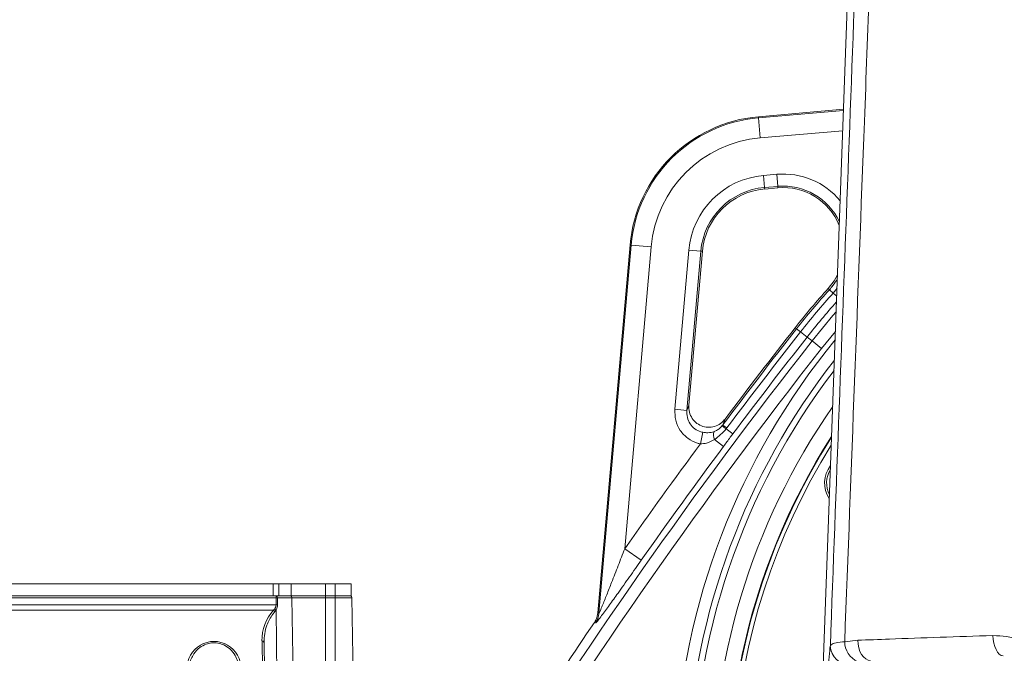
# Model space of a CAD drawing. Header units: millimetres. Extents: x 0 to 16820, y 0 to 11880.
# Tile 57 of 120: x 7831 to 8075, y 7173 to 7330. Entities that reach past the tile are written whole.
import ezdxf

# ---------------------------------------------------------------- set-up
doc = ezdxf.new("R2010")
doc.units = ezdxf.units.MM
doc.header["$LTSCALE"] = 20
doc.linetypes.add('PHANTOM', pattern=[12.7, 6.35, -1.27, 1.27, -1.27, 1.27, -1.27])

msp = doc.modelspace()

# ---------------------------------------------------------------- linework, layer by layer
at = {"color": 7, "linetype": 'Continuous', "lineweight": 0}
for p, q in [((8040.37, 7439.47), (8029.59, 7144.58)), ((8035.57, 7308.18), (8014.45, 7306.33)), ((8019.3, 7288.69), (8016.02, 7288.4)), ((7982.63, 7274.52), (7974.64, 7183.23)), ((8000.56, 7272.95), (7997.22, 7234.77)), ((7804.8, 7190.47), (7894.16, 7190.47)), ((7894.16, 7190.47), (7895.6, 7190.47)), ((7895.6, 7190.47), (7898.67, 7190.47)), ((7898.67, 7190.47), (7907.13, 7190.47)), ((7907.13, 7190.47), (7909.5, 7190.47)), ((7909.5, 7190.47), (7913.5, 7190.47)), ((7913.5, 7190.47), (7913.5, 7187.47)), ((7804.8, 7187.47), (7894.16, 7187.47)), ((7894.16, 7187.47), (7895.6, 7187.47)), ((7895.6, 7187.47), (7898.67, 7187.47)), ((7898.67, 7187.47), (7907.13, 7187.47)), ((7907.13, 7187.47), (7909.5, 7187.47)), ((7909.5, 7187.47), (7913.5, 7187.47)), ((7913.7, 7186.97), (7914.5, 7141.47)), ((7891.9, 7175.95), (7892.02, 7169.02))]:
    msp.add_line(p, q, dxfattribs=at)
at = {"color": 8, "linetype": 'Continuous', "lineweight": 0}
for p, q in [((8014.47, 7306.06), (8014.45, 7306.33)), ((8014.47, 7306.06), (8035.56, 7307.9)), ((8014.47, 7306.06), (8014.91, 7301.08)), ((8035.38, 7302.87), (8014.91, 7301.08)), ((8015.72, 7291.76), (8019, 7292.05)), ((8015.98, 7288.77), (8015.72, 7291.76)), ((8019.26, 7289.06), (8019, 7292.05)), ((8019.26, 7289.06), (8015.98, 7288.77)), ((8015.98, 7288.77), (8016.02, 7288.4)), ((8019.26, 7289.06), (8019.3, 7288.69)), ((7974.91, 7183.13), (7982.91, 7274.49)), ((7987.88, 7274.06), (7981.33, 7199.17)), ((7982.91, 7274.49), (7982.63, 7274.52)), ((7982.91, 7274.49), (7987.88, 7274.06)), ((7993.75, 7233.75), (7997.2, 7273.24)), ((8000.19, 7272.98), (7996.73, 7233.49)), ((7997.2, 7273.24), (8000.19, 7272.98)), ((8000.19, 7272.98), (8000.56, 7272.95)), ((8032.07, 7263.41), (8031.74, 7263.7)), ((8032.07, 7263.41), (8032.99, 7262.57)), ((8033.95, 7263.77), (8032.99, 7262.57)), ((8033.88, 7261.78), (8032.99, 7262.57)), ((8023.92, 7253.72), (8023.57, 7253.99)), ((8023.92, 7253.72), (8024.9, 7252.96)), ((8026.53, 7251.68), (8024.9, 7252.96)), ((8033.56, 7253.08), (8030.13, 7248.85)), ((8027.78, 7250.7), (8026.53, 7251.68)), ((8027.78, 7250.7), (8030.13, 7248.85)), ((7996.73, 7233.49), (7997.22, 7234.77)), ((7993.75, 7233.75), (7996.73, 7233.49)), ((8000.07, 7225.16), (8000.66, 7228.05)), ((8005.51, 7229.7), (8005.63, 7229.85)), ((8006.62, 7229.11), (8005.63, 7229.85)), ((8006.62, 7229.11), (8006.44, 7228.87)), ((8008.1, 7227.62), (8006.44, 7228.87)), ((8005.83, 7224.55), (8003.56, 7226.24)), ((7985.41, 7196.3), (7981.33, 7199.17)), ((7894.16, 7190.47), (7894.16, 7187.47)), ((7895.6, 7190.47), (7895.6, 7187.47)), ((7898.67, 7190.47), (7898.67, 7187.47)), ((7907.13, 7190.47), (7907.13, 7187.47)), ((7909.5, 7190.47), (7909.5, 7187.47)), ((7894.88, 7186.97), (7804.1, 7186.97)), ((7894.88, 7187.47), (7894.88, 7186.97)), ((7894.9, 7185.27), (7894.88, 7186.97)), ((7898.83, 7186.97), (7895.24, 7186.97)), ((7898.83, 7186.97), (7899.44, 7141.47)), ((7907.13, 7186.97), (7898.83, 7186.97)), ((7907.13, 7186.97), (7907.13, 7187.47)), ((7907.13, 7186.97), (7907.13, 7141.47)), ((7909.5, 7186.97), (7907.13, 7186.97)), ((7909.5, 7186.97), (7909.5, 7187.47)), ((7909.5, 7186.97), (7909.5, 7141.47)), ((7913.7, 7186.97), (7909.5, 7186.97)), ((7804.09, 7185.27), (7894.9, 7185.27)), ((7894.22, 7183.89), (7804.79, 7183.89)), ((7894.22, 7183.89), (7894.55, 7184.25)), ((7894.91, 7184), (7894.59, 7183.55)), ((7894.91, 7184), (7895.43, 7141.47)), ((7974.64, 7183.23), (7974.91, 7183.13)), ((7974.07, 7180.76), (7973.8, 7180.85)), ((7891.52, 7169.36), (7891.4, 7176.3)), ((8035.85, 7176.09), (8039.08, 7176.44))]:
    msp.add_line(p, q, dxfattribs=at)
at = {"color": 7, "linetype": 'Continuous', "lineweight": 0, "flags": 128}
msp.add_lwpolyline([(8031.74, 7263.7), (8033.2, 7265.6), (8034.07, 7267.14)], dxfattribs=at)
at = {"color": 8, "linetype": 'Continuous', "lineweight": 0, "flags": 128}
for points in [[(8027.78, 7250.7), (8032.94, 7256.98), (8033.73, 7257.9)], [(8006.19, 7231.34), (8005.64, 7229.88), (8005.63, 7229.85)], [(7895.24, 7186.97), (7895.25, 7185.97), (7895.25, 7185.27)], [(8039.08, 7176.44), (8039.15, 7175.48), (8039.34, 7174.55), (8039.64, 7173.69), (8040.04, 7172.93), (8040.51, 7172.3), (8041.05, 7171.82), (8041.64, 7171.5), (8042.25, 7171.37)], [(8072.61, 7177.61), (8072.67, 7176.65), (8072.82, 7175.73), (8073.06, 7174.88), (8073.37, 7174.12), (8073.75, 7173.49), (8074.17, 7173.01), (8074.63, 7172.7), (8075.11, 7172.56)]]:
    msp.add_lwpolyline(points, dxfattribs=at)
at = {"color": 7, "linetype": 'Continuous', "lineweight": 30}
for radius, start, end in [(2377, 300, 180), (505.19, 200.1488, 80.1488)]:
    msp.add_arc((8169.5, 7139.47), radius, start, end, dxfattribs=at)
at = {"color": 7, "linetype": 'PHANTOM', "lineweight": 30}
msp.add_arc((8169.5, 7139.47), 1568.22, 354.08007, 125.91993, dxfattribs=at)
at = {"color": 7, "linetype": 'Continuous', "lineweight": 0}
for centre, radius, start, end in [((8017.5, 7271.47), 35, 95, 175), ((8020.6, 7273.75), 15, 21.9425, 95), ((8017.5, 7271.47), 17, 95, 175), ((8169.5, 7139.47), 185.5, 137.9543, 141.8733), ((9048.58, 6449.52), 1303, 141.87326, 143.12899), ((8169.5, 7139.47), 162.5, 147.3963, 32.6037), ((8169.5, 7139.47), 162.4, 147.4562, 260), ((8169.5, 7139.47), 161.4, 148.0656, 260), ((8037.86, 7215.47), 7, 142.0827, 213.7304), ((8037.86, 7215.47), 6.5, 148.7381, 207.075), ((7913.2, 7186.97), 0.5, 1, 90), ((9048.58, 6449.52), 1300, 145.76652, 148.1822)]:
    msp.add_arc(centre, radius, start, end, dxfattribs=at)
at = {"color": 8, "linetype": 'Continuous', "lineweight": 0}
for centre, radius, start, end in [((8017.5, 7271.47), 34.72, 95, 175), ((8017.5, 7271.47), 29.73, 95, 175), ((8017.5, 7271.47), 20.37, 95, 175), ((8020.6, 7273.75), 18.37, 39.6867, 95), ((8017.5, 7271.47), 17.38, 95, 175), ((8020.6, 7273.75), 15.38, 24.9061, 95), ((8169.5, 7139.47), 185.06, 137.9543, 141.8733), ((8169.5, 7139.47), 183.82, 137.9543, 141.8733), ((8169.5, 7139.47), 181.74, 138.2885, 141.8733), ((9048.58, 6449.52), 1302.56, 141.87326, 143.19615), ((9048.58, 6449.52), 1301.32, 141.87326, 143.19615), ((9048.58, 6449.52), 1297.66, 141.87326, 148.15417), ((8169.5, 7139.47), 175.88, 140.6572, 177.3515), ((9048.58, 6449.52), 1299.24, 141.87326, 143.20952), ((9048.58, 6449.52), 1294.66, 141.87326, 148.15417), ((8169.5, 7139.47), 172.88, 141.9833, 177.3515), ((8169.5, 7139.47), 171.37, 142.6887, 180), ((8169.5, 7139.47), 171.37, 180, 37.3113), ((8169.5, 7139.47), 166.37, 145.2037, 0), ((8006.26, 7227.33), 2.92, 162.5452, 202.1532), ((8012.58, 7236.65), 9.91, 224.4964, 231.7171), ((9048.58, 6449.52), 1304.22, 143.50738, 144.9153), ((9048.58, 6449.52), 1299.23, 143.378, 144.9153), ((7894.8, 7187.03), 0.444, 352.8373, 79.0442), ((7895.06, 7165.63), 21.34, 89.5219, 90.4781), ((7898.38, 7187.02), 0.451, 354.3326, 81.7114), ((7893.89, 7183.17), 0.793, 28.3306, 65.4278), ((7894.17, 7183.36), 0.974, 41.2319, 67.0921), ((7895.07, 7163.93), 21.34, 89.5221, 90.4779), ((7969.93, 7183.57), 5.01, 325.8049, 354.9585), ((7891.46, 7175.86), 0.444, 12.2859, 98.5214), ((8037.21, 7175.22), 4.93, 182.3104, 270.7855), ((8041.28, 7176.1), 5.43, 180.028, 246.0942)]:
    msp.add_arc(centre, radius, start, end, dxfattribs=at)
for centre, major_axis, ratio, start_param, end_param in [((7902.5, 7176.49), (0, 11.11), 0.999848, 0.8409, 1.588252), ((7879.5, 7169.48), (0, 6.68), 0.999848, 4.694933, 7.871438), ((8032.09, 7159.57), (0.62, 17), 0.052373, 0.431919, 1.572716)]:
    msp.add_ellipse(centre, major_axis=major_axis, ratio=ratio, start_param=start_param, end_param=end_param, dxfattribs=at)
for points, knots in [([(8032.29, 7175.02), (8035.21, 7253.62), (8038.32, 7336.98), (8041.59, 7425.11), (8041.95, 7434.64), (8042.13, 7439.4)], [0, 0, 0, 0, 0.891833, 0.945915, 1, 1, 1, 1]), ([(8045.8, 7438.95), (8045.51, 7431.53), (8044.92, 7416.67), (8044.09, 7394.37), (8042.71, 7357.2), (8039.94, 7284.45), (8037.48, 7219.12), (8035.85, 7176.09)], [0, 0, 0, 0, 0.08481, 0.169641, 0.254472, 0.508948, 1, 1, 1, 1]), ([(8032.07, 7263.41), (8032.37, 7263.75), (8033.11, 7264.61), (8033.69, 7265.59), (8034.04, 7266.18)], [0, 0, 0, 0, 0.400179, 1, 1, 1, 1]), ([(8000.07, 7225.16), (7999.82, 7225.22), (7998.72, 7225.48), (7996.85, 7226.44), (7994.96, 7228.43), (7993.78, 7230.98), (7993.76, 7232.83), (7993.75, 7233.75)], [0, 0, 0, 0, 0.064785, 0.294225, 0.527563, 0.763838, 1, 1, 1, 1]), ([(7996.73, 7233.49), (7996.74, 7232.91), (7996.74, 7231.74), (7997.46, 7230.11), (7998.64, 7228.85), (7999.81, 7228.25), (8000.5, 7228.09), (8000.66, 7228.05)], [0, 0, 0, 0, 0.239067, 0.476269, 0.708526, 0.935817, 1, 1, 1, 1]), ([(8000.66, 7228.05), (8001.09, 7227.99), (8002.07, 7227.85), (8002.98, 7228.08), (8003.48, 7228.21)], [0, 0, 0, 0, 0.441482, 1, 1, 1, 1]), ([(8003.48, 7228.21), (8003.62, 7228.27), (8004.05, 7228.44), (8004.78, 7228.91), (8005.25, 7229.42), (8005.51, 7229.7)], [0, 0, 0, 0, 0.181429, 0.556698, 1, 1, 1, 1]), ([(8006.44, 7228.87), (8006, 7228.39), (8005.12, 7227.43), (8004.08, 7226.64), (8003.56, 7226.24)], [0, 0, 0, 0, 0.495419, 1, 1, 1, 1]), ([(8008.1, 7227.62), (8007.9, 7227.35), (8007.13, 7226.32), (8006.38, 7225.3), (8005.83, 7224.55)], [0, 0, 0, 0, 0.2682365, 1, 1, 1, 1]), ([(8003.56, 7226.24), (8002.93, 7225.9), (8001.83, 7225.31), (8000.59, 7225.21), (8000.07, 7225.16)], [0, 0, 0, 0, 0.58449, 1, 1, 1, 1]), ([(7974.91, 7183.13), (7974.93, 7183.14), (7974.96, 7183.17), (7975.1, 7183.46), (7975.37, 7184.06), (7975.94, 7185.44), (7976.89, 7187.79), (7978.2, 7191.13), (7979.7, 7194.96), (7980.78, 7197.76), (7981.33, 7199.17)], [0, 0, 0, 0, 0.023317, 0.064594, 0.091047, 0.172149, 0.3389, 0.517634, 0.758756, 1, 1, 1, 1]), ([(7985.41, 7196.3), (7984.45, 7194.92), (7982.51, 7192.17), (7979.86, 7188.43), (7977.86, 7185.66), (7976.52, 7183.81), (7975.54, 7182.5), (7974.67, 7181.37), (7974.17, 7180.79), (7974.09, 7180.77), (7974.07, 7180.76)], [0, 0, 0, 0, 0.217665, 0.43506, 0.603175, 0.687963, 0.772592, 0.867066, 0.962553, 1, 1, 1, 1]), ([(7894.59, 7183.55), (7894.42, 7183.34), (7893.57, 7182.3), (7892.64, 7180.48), (7891.97, 7178.11), (7891.92, 7176.68), (7891.9, 7175.95)], [0, 0, 0, 0, 0.091139, 0.457961, 0.72633, 1, 1, 1, 1]), ([(7894.55, 7184.25), (7894.65, 7184.41), (7894.82, 7184.68), (7894.89, 7185.06), (7894.9, 7185.24), (7894.9, 7185.27)], [0, 0, 0, 0, 0.529718, 0.917567, 1, 1, 1, 1]), ([(7895.25, 7185.27), (7895.24, 7185.05), (7895.21, 7184.58), (7895.01, 7184.2), (7894.91, 7184)], [0, 0, 0, 0, 0.476644, 1, 1, 1, 1]), ([(8039.08, 7176.44), (8041.68, 7176.54), (8048.29, 7176.81), (8059.4, 7177.21), (8068.2, 7177.48), (8072.61, 7177.61)], [0, 0, 0, 0, 0.245157, 0.621864, 1, 1, 1, 1]), ([(8072.61, 7177.61), (8073.72, 7177.57), (8075.99, 7177.5), (8079.18, 7176.58), (8081.09, 7175.46), (8081.95, 7174.95)], [0, 0, 0, 0, 0.345493, 0.703407, 1, 1, 1, 1]), ([(7885.68, 7169.02), (7885.67, 7169.26), (7885.66, 7170), (7885.42, 7171.23), (7884.76, 7172.81), (7883.63, 7174.25), (7882.08, 7175.29), (7880.48, 7175.8), (7878.92, 7175.85), (7877.35, 7175.47), (7875.75, 7174.58), (7874.55, 7173.27), (7873.79, 7171.82), (7873.38, 7170.44), (7873.34, 7169.5), (7873.32, 7169.02)], [0, 0, 0, 0, 0.0408747, 0.1228085, 0.2069743, 0.3154315, 0.3965585, 0.4606796, 0.5251027, 0.583283, 0.6599308, 0.7667783, 0.8423022, 0.9199502, 1, 1, 1, 1]), ([(8032.29, 7175.02), (8032.35, 7175.14), (8032.52, 7175.47), (8033.53, 7175.88), (8035.07, 7176.02), (8035.85, 7176.09)], [0, 0, 0, 0, 0.199102, 0.594607, 1, 1, 1, 1])]:
    msp.add_open_spline(points, degree=3, knots=knots, dxfattribs=at)
at = {"color": 7, "linetype": 'Continuous', "lineweight": 0}
for points, knots in [([(8006.19, 7231.34), (8005.94, 7231.05), (8005.33, 7230.33), (8004.01, 7229.56), (8002.36, 7229.21), (8000.68, 7229.43), (7999.16, 7230.19), (7997.98, 7231.44), (7997.24, 7233.04), (7997.23, 7234.19), (7997.22, 7234.77)], [0, 0, 0, 0, 0.088454, 0.218124, 0.346218, 0.474055, 0.603097, 0.734322, 0.867192, 1, 1, 1, 1]), ([(7973.8, 7180.85), (7973.95, 7181.1), (7974.4, 7181.82), (7974.55, 7182.67), (7974.64, 7183.23)], [0, 0, 0, 0, 0.339563, 1, 1, 1, 1])]:
    msp.add_open_spline(points, degree=3, knots=knots, dxfattribs=at)

doc.saveas('drawing.dxf')
